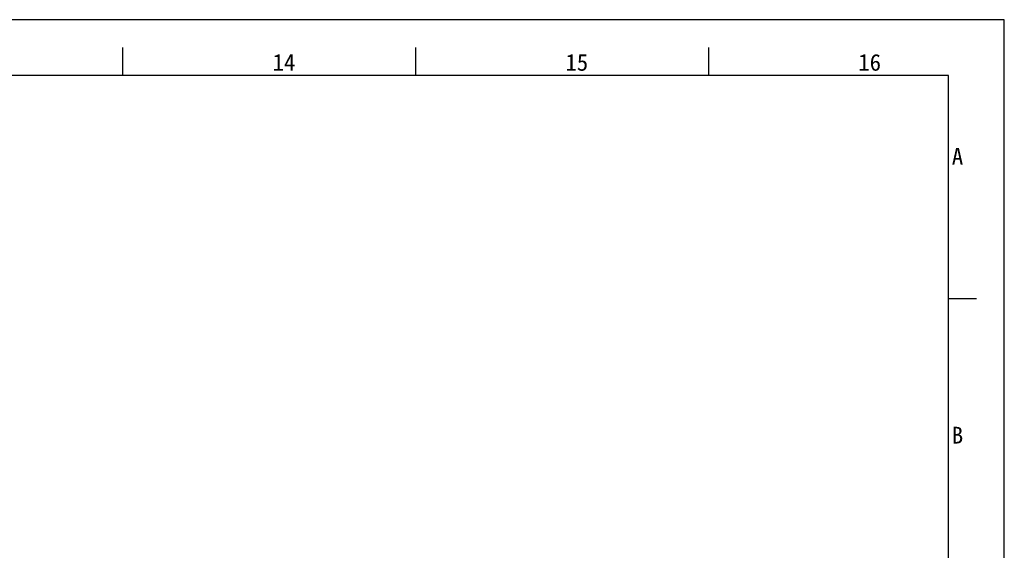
# Model space of a CAD drawing. Header units: millimetres. Extents: x 0 to 2731, y -3524 to -2222.
# Tile 82 of 221: x 1683 to 1860, y -3025 to -2930. Entities that reach past the tile are written whole.
import ezdxf

# ---------------------------------------------------------------- set-up
doc = ezdxf.new("R2010")
doc.units = ezdxf.units.MM
doc.header["$LTSCALE"] = 46.255
doc.layers.get('0').update_dxf_attribs({"linetype": 'CONTINUOUS'})
doc.styles.add('TEXTSTYLE_2', font='simfang.ttf')
doc.styles.add('TEXTSTYLE_4', font='simfang.ttf')

msp = doc.modelspace()

# ---------------------------------------------------------------- linework, layer by layer
at = {"color": 7}
for p, q in [((1859.678, -2929.984), (1018.678, -2929.984)), ((1859.678, -3523.984), (1859.678, -2929.984)), ((1701.678, -2939.984), (1701.678, -2934.984)), ((1754.178, -2939.984), (1754.178, -2934.984)), ((1806.678, -2939.984), (1806.678, -2934.984)), ((1849.678, -2939.984), (1043.678, -2939.984)), ((1849.678, -3513.984), (1849.678, -2939.984)), ((1849.678, -2979.984), (1854.678, -2979.984))]:
    msp.add_line(p, q, dxfattribs=at)

# ---------------------------------------------------------------- texts
at = {"color": 3}
for s, style, p in [('14', 'TEXTSTYLE_4', (1728.497, -2939.137)), ('15', 'TEXTSTYLE_4', (1780.997, -2939.137)), ('16', 'TEXTSTYLE_4', (1833.497, -2939.137)), ('A', 'TEXTSTYLE_2', (1850.267, -2955.991)), ('B', 'TEXTSTYLE_2', (1850.267, -3005.991))]:
    msp.add_text(s, height=3, dxfattribs=dict(at, style=style)).set_placement(p)

doc.saveas('drawing.dxf')
